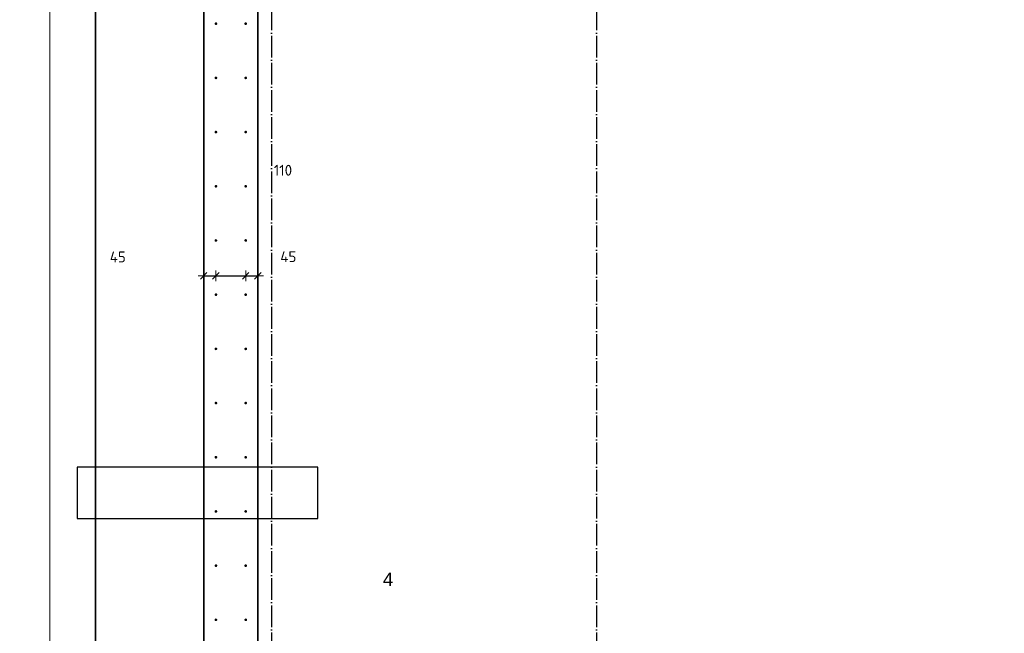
# Model space of a CAD drawing. Header units: millimetres. Extents: x -1001 to 124100, y -72947 to 40304.
# Tile 82 of 104: x 79071 to 82705, y -30120 to -27855. Entities that reach past the tile are written whole.
import ezdxf

# ---------------------------------------------------------------- set-up
doc = ezdxf.new("R2010")
doc.units = ezdxf.units.MM
doc.header["$PDMODE"] = 65
doc.linetypes.add('______11', pattern=[100, 80, -10, 0, -10])
doc.linetypes.add('______5', pattern=[220, 160, -20, 20, -20])
for name, color, linetype, lineweight in [('Standard', 7, 'Continuous', 25), ('Арм.стержн. Выпуски', 180, 'Continuous', 35), ('Размерная линия_ общее', 7, 'Continuous', 13), ('Размерная линия_ общее_1', 7, 'Continuous', 13)]:
    doc.layers.add(name, color=color, linetype=linetype, lineweight=lineweight)
doc.layers.add('Осевая линия_ общее', color=7, linetype='______5', lineweight=13, true_color=0xa0a0a0)
doc.styles.add('ARIAL', font='ARIAL.TTF')
doc.styles.add('ISOCPEUR', font='ISOCPEUR')
doc.dimstyles.new('DIMSTYLE_11', dxfattribs={"dimtxt": 40, "dimasz": 40, "dimexe": 0, "dimexo": 0, "dimgap": 20, "dimtad": 2, "dimdec": 0, "dimrnd": 5, "dimzin": 12, "dimdsep": 46, "dimtxsty": 'ISOCPEUR', "dimblk1": 'ALL_ML_STRICH', "dimblk2": 'ALL_ML_STRICH', "dimsah": 1, "dimcen": 0, "dimclrd": 7, "dimclre": 256, "dimclrt": 7, "dimadec": 0, "dimazin": 0, "dimtfac": 1, "dimtdec": 0, "dimtix": 1, "dimtmove": 2, "dimatfit": 3, "dimfxl": 0, "dimtvp": 1.2, "dimtzin": 0, "dimlwd": 0, "dimlwe": -3, "dimarcsym": 0})
doc.dimstyles.new('DIMSTYLE_20', dxfattribs={"dimtxt": 44, "dimasz": 50, "dimexe": 0, "dimexo": 0, "dimgap": 22, "dimtad": 2, "dimdec": 0, "dimrnd": 1, "dimzin": 12, "dimdsep": 46, "dimtxsty": 'ISOCPEUR', "dimblk1": 'ALL_ML_STRICH', "dimblk2": 'ALL_ML_STRICH', "dimsah": 1, "dimcen": 0, "dimclrd": 7, "dimclre": 256, "dimclrt": 7, "dimadec": 0, "dimazin": 0, "dimtfac": 1, "dimtdec": 0, "dimtix": 1, "dimtmove": 2, "dimatfit": 3, "dimfxl": 0, "dimtzin": 0, "dimlwd": 0, "dimlwe": -3, "dimarcsym": 0})

# ---------------------------------------------------------------- blocks, each defined once
blk = doc.blocks.new('ALL_ML_STRICH')
at = {"color": 0, "linetype": 'ByBlock', "lineweight": -2}
for p, q in [((-1, 0), (0.5, 0)), ((-0.3, -0.3), (0.3, 0.3)), ((0, -0.5), (0, 0.5))]:
    blk.add_line(p, q, dxfattribs=at)
blk = doc.blocks.new('*D144')
at = {"layer": 'DEFPOINTS', "color": 7, "linetype": 'Continuous', "lineweight": 13, "transparency": 33554687}
for p in [(79795, -28713.3), (79750, -28800.5), (79750, -28828.9)]:
    blk.add_point(p, dxfattribs=at)
at = {"layer": 'Размерная линия_ общее_1', "color": 253, "linetype": 'Continuous', "lineweight": -2, "true_color": 0xa0a0a0, "transparency": 33554687}
for p, q in [((79750, -28800.5), (79750, -28800.5)), ((79795, -28800.5), (79795, -28800.5))]:
    blk.add_line(p, q, dxfattribs=at)
at = {"layer": 'Размерная линия_ общее_1', "color": 7, "linetype": 'Continuous', "lineweight": -2, "transparency": 33554687}
blk.add_line((79750, -28800.5), (79795, -28800.5), dxfattribs=at)
at = {"layer": 'Размерная линия_ общее_1', "color": 7, "linetype": 'Continuous', "lineweight": 13, "transparency": 33554687, "xscale": 40, "yscale": 40, "zscale": 40, "rotation": 180}
blk.add_blockref('ALL_ML_STRICH', (79750, -28800.5), dxfattribs=at)
at = {"layer": 'Размерная линия_ общее_1', "color": 7, "linetype": 'Continuous', "lineweight": 13, "transparency": 33554687, "xscale": 40, "yscale": 40, "zscale": 40}
blk.add_blockref('ALL_ML_STRICH', (79795, -28800.5), dxfattribs=at)
at = {"layer": 'Размерная линия_ общее_1', "color": 7, "linetype": 'Continuous', "lineweight": 13, "transparency": 33554687, "insert": (79432.9, -28730.7), "char_height": 40, "width": 80, "attachment_point": 5, "style": 'ISOCPEUR'}
blk.add_mtext('\\A1;{45}', dxfattribs=at)
blk = doc.blocks.new('*D145')
at = {"layer": 'DEFPOINTS', "color": 7, "linetype": 'Continuous', "lineweight": 13, "transparency": 33554687}
for p in [(79795, -28713.3), (79905, -28713.3), (79795, -28800.5)]:
    blk.add_point(p, dxfattribs=at)
at = {"layer": 'Размерная линия_ общее_1', "color": 253, "linetype": 'Continuous', "lineweight": -2, "true_color": 0xa0a0a0, "transparency": 33554687}
for p, q in [((79795, -28800.5), (79795, -28800.5)), ((79905, -28800.5), (79905, -28800.5))]:
    blk.add_line(p, q, dxfattribs=at)
at = {"layer": 'Размерная линия_ общее_1', "color": 7, "linetype": 'Continuous', "lineweight": -2, "transparency": 33554687}
blk.add_line((79795, -28800.5), (79905, -28800.5), dxfattribs=at)
at = {"layer": 'Размерная линия_ общее_1', "color": 7, "linetype": 'Continuous', "lineweight": 13, "transparency": 33554687, "xscale": 40, "yscale": 40, "zscale": 40, "rotation": 180}
blk.add_blockref('ALL_ML_STRICH', (79795, -28800.5), dxfattribs=at)
at = {"layer": 'Размерная линия_ общее_1', "color": 7, "linetype": 'Continuous', "lineweight": 13, "transparency": 33554687, "xscale": 40, "yscale": 40, "zscale": 40}
blk.add_blockref('ALL_ML_STRICH', (79905, -28800.5), dxfattribs=at)
at = {"layer": 'Размерная линия_ общее_1', "color": 7, "linetype": 'Continuous', "lineweight": 13, "transparency": 33554687, "insert": (80042.5, -28410.8), "char_height": 40, "width": 120, "attachment_point": 5, "style": 'ISOCPEUR'}
blk.add_mtext('\\A1;{110}', dxfattribs=at)
blk = doc.blocks.new('*D146')
at = {"layer": 'DEFPOINTS', "color": 7, "linetype": 'Continuous', "lineweight": 13, "transparency": 33554687}
for p in [(79905, -28713.3), (79905, -28800.5), (79950, -28838.9)]:
    blk.add_point(p, dxfattribs=at)
at = {"layer": 'Размерная линия_ общее_1', "color": 253, "linetype": 'Continuous', "lineweight": -2, "true_color": 0xa0a0a0, "transparency": 33554687}
for p, q in [((79905, -28800.5), (79905, -28800.5)), ((79950, -28800.5), (79950, -28800.5))]:
    blk.add_line(p, q, dxfattribs=at)
at = {"layer": 'Размерная линия_ общее_1', "color": 7, "linetype": 'Continuous', "lineweight": -2, "transparency": 33554687}
blk.add_line((79905, -28800.5), (79950, -28800.5), dxfattribs=at)
at = {"layer": 'Размерная линия_ общее_1', "color": 7, "linetype": 'Continuous', "lineweight": 13, "transparency": 33554687, "xscale": 40, "yscale": 40, "zscale": 40, "rotation": 180}
blk.add_blockref('ALL_ML_STRICH', (79905, -28800.5), dxfattribs=at)
at = {"layer": 'Размерная линия_ общее_1', "color": 7, "linetype": 'Continuous', "lineweight": 13, "transparency": 33554687, "xscale": 40, "yscale": 40, "zscale": 40}
blk.add_blockref('ALL_ML_STRICH', (79950, -28800.5), dxfattribs=at)
at = {"layer": 'Размерная линия_ общее_1', "color": 7, "linetype": 'Continuous', "lineweight": 13, "transparency": 33554687, "insert": (80062.2, -28730), "char_height": 40, "width": 80, "attachment_point": 5, "style": 'ISOCPEUR'}
blk.add_mtext('\\A1;{45}', dxfattribs=at)
blk = doc.blocks.new('*D286')
at = {"layer": 'DEFPOINTS', "color": 7, "linetype": 'Continuous', "lineweight": 13, "transparency": 33554687}
for p in [(79795, -27270), (78426.9, -30870), (79795, -30870)]:
    blk.add_point(p, dxfattribs=at)
at = {"layer": 'Размерная линия_ общее', "color": 253, "linetype": 'Continuous', "lineweight": -2, "true_color": 0xa0a0a0, "transparency": 33554687}
for p, q in [((79695, -27270), (78426.9, -27270)), ((79695, -30870), (78426.9, -30870))]:
    blk.add_line(p, q, dxfattribs=at)
at = {"layer": 'Размерная линия_ общее', "color": 7, "linetype": 'Continuous', "lineweight": -2, "transparency": 33554687}
blk.add_line((78426.9, -30870), (78426.9, -27270), dxfattribs=at)
at = {"layer": 'Размерная линия_ общее', "color": 7, "linetype": 'Continuous', "lineweight": 13, "transparency": 33554687, "xscale": 50, "yscale": 50, "zscale": 50}
for p, rotation in [((78426.9, -27270), 90), ((78426.9, -30870), 270)]:
    blk.add_blockref('ALL_ML_STRICH', p, dxfattribs=dict(at, rotation=rotation))
at = {"layer": 'Размерная линия_ общее', "color": 7, "linetype": 'Continuous', "lineweight": 13, "transparency": 33554687, "insert": (78332.9, -29232.8), "char_height": 44, "width": 2.2, "attachment_point": 1, "rotation": 90, "line_spacing_factor": 0.60241, "style": 'ISOCPEUR'}
blk.add_mtext('18х200=3600', dxfattribs=at)

msp = doc.modelspace()

# ---------------------------------------------------------------- hatches: boundary and pattern name
at = {"layer": 'Арм.стержн. Выпуски', "linetype": 'Continuous', "lineweight": 35, "transparency": 33554687}
for points in [[(79800, -27870), (79799.6, -27868.1), (79798.5, -27866.5), (79796.9, -27865.4), (79795, -27865), (79793.1, -27865.4), (79791.5, -27866.5), (79790.4, -27868.1), (79790, -27870), (79790.4, -27871.9), (79791.5, -27873.5), (79793.1, -27874.6), (79795, -27875), (79796.9, -27874.6), (79798.5, -27873.5), (79799.6, -27871.9)], [(79910, -27870), (79909.6, -27868.1), (79908.5, -27866.5), (79906.9, -27865.4), (79905, -27865), (79903.1, -27865.4), (79901.5, -27866.5), (79900.4, -27868.1), (79900, -27870), (79900.4, -27871.9), (79901.5, -27873.5), (79903.1, -27874.6), (79905, -27875), (79906.9, -27874.6), (79908.5, -27873.5), (79909.6, -27871.9)], [(79800, -28070), (79799.6, -28068.1), (79798.5, -28066.5), (79796.9, -28065.4), (79795, -28065), (79793.1, -28065.4), (79791.5, -28066.5), (79790.4, -28068.1), (79790, -28070), (79790.4, -28071.9), (79791.5, -28073.5), (79793.1, -28074.6), (79795, -28075), (79796.9, -28074.6), (79798.5, -28073.5), (79799.6, -28071.9)], [(79910, -28070), (79909.6, -28068.1), (79908.5, -28066.5), (79906.9, -28065.4), (79905, -28065), (79903.1, -28065.4), (79901.5, -28066.5), (79900.4, -28068.1), (79900, -28070), (79900.4, -28071.9), (79901.5, -28073.5), (79903.1, -28074.6), (79905, -28075), (79906.9, -28074.6), (79908.5, -28073.5), (79909.6, -28071.9)], [(79800, -28270), (79799.6, -28268.1), (79798.5, -28266.5), (79796.9, -28265.4), (79795, -28265), (79793.1, -28265.4), (79791.5, -28266.5), (79790.4, -28268.1), (79790, -28270), (79790.4, -28271.9), (79791.5, -28273.5), (79793.1, -28274.6), (79795, -28275), (79796.9, -28274.6), (79798.5, -28273.5), (79799.6, -28271.9)], [(79800, -28270), (79799.6, -28268.1), (79798.5, -28266.5), (79796.9, -28265.4), (79795, -28265), (79793.1, -28265.4), (79791.5, -28266.5), (79790.4, -28268.1), (79790, -28270), (79790.4, -28271.9), (79791.5, -28273.5), (79793.1, -28274.6), (79795, -28275), (79796.9, -28274.6), (79798.5, -28273.5), (79799.6, -28271.9)], [(79910, -28270), (79909.6, -28268.1), (79908.5, -28266.5), (79906.9, -28265.4), (79905, -28265), (79903.1, -28265.4), (79901.5, -28266.5), (79900.4, -28268.1), (79900, -28270), (79900.4, -28271.9), (79901.5, -28273.5), (79903.1, -28274.6), (79905, -28275), (79906.9, -28274.6), (79908.5, -28273.5), (79909.6, -28271.9)], [(79910, -28270), (79909.6, -28268.1), (79908.5, -28266.5), (79906.9, -28265.4), (79905, -28265), (79903.1, -28265.4), (79901.5, -28266.5), (79900.4, -28268.1), (79900, -28270), (79900.4, -28271.9), (79901.5, -28273.5), (79903.1, -28274.6), (79905, -28275), (79906.9, -28274.6), (79908.5, -28273.5), (79909.6, -28271.9)], [(79800, -28470), (79799.6, -28468.1), (79798.5, -28466.5), (79796.9, -28465.4), (79795, -28465), (79793.1, -28465.4), (79791.5, -28466.5), (79790.4, -28468.1), (79790, -28470), (79790.4, -28471.9), (79791.5, -28473.5), (79793.1, -28474.6), (79795, -28475), (79796.9, -28474.6), (79798.5, -28473.5), (79799.6, -28471.9)], [(79910, -28470), (79909.6, -28468.1), (79908.5, -28466.5), (79906.9, -28465.4), (79905, -28465), (79903.1, -28465.4), (79901.5, -28466.5), (79900.4, -28468.1), (79900, -28470), (79900.4, -28471.9), (79901.5, -28473.5), (79903.1, -28474.6), (79905, -28475), (79906.9, -28474.6), (79908.5, -28473.5), (79909.6, -28471.9)], [(79800, -28670), (79799.6, -28668.1), (79798.5, -28666.5), (79796.9, -28665.4), (79795, -28665), (79793.1, -28665.4), (79791.5, -28666.5), (79790.4, -28668.1), (79790, -28670), (79790.4, -28671.9), (79791.5, -28673.5), (79793.1, -28674.6), (79795, -28675), (79796.9, -28674.6), (79798.5, -28673.5), (79799.6, -28671.9)], [(79910, -28670), (79909.6, -28668.1), (79908.5, -28666.5), (79906.9, -28665.4), (79905, -28665), (79903.1, -28665.4), (79901.5, -28666.5), (79900.4, -28668.1), (79900, -28670), (79900.4, -28671.9), (79901.5, -28673.5), (79903.1, -28674.6), (79905, -28675), (79906.9, -28674.6), (79908.5, -28673.5), (79909.6, -28671.9)], [(79800, -28870), (79799.6, -28868.1), (79798.5, -28866.5), (79796.9, -28865.4), (79795, -28865), (79793.1, -28865.4), (79791.5, -28866.5), (79790.4, -28868.1), (79790, -28870), (79790.4, -28871.9), (79791.5, -28873.5), (79793.1, -28874.6), (79795, -28875), (79796.9, -28874.6), (79798.5, -28873.5), (79799.6, -28871.9)], [(79910, -28870), (79909.6, -28868.1), (79908.5, -28866.5), (79906.9, -28865.4), (79905, -28865), (79903.1, -28865.4), (79901.5, -28866.5), (79900.4, -28868.1), (79900, -28870), (79900.4, -28871.9), (79901.5, -28873.5), (79903.1, -28874.6), (79905, -28875), (79906.9, -28874.6), (79908.5, -28873.5), (79909.6, -28871.9)], [(79800, -29070), (79799.6, -29068.1), (79798.5, -29066.5), (79796.9, -29065.4), (79795, -29065), (79793.1, -29065.4), (79791.5, -29066.5), (79790.4, -29068.1), (79790, -29070), (79790.4, -29071.9), (79791.5, -29073.5), (79793.1, -29074.6), (79795, -29075), (79796.9, -29074.6), (79798.5, -29073.5), (79799.6, -29071.9)], [(79910, -29070), (79909.6, -29068.1), (79908.5, -29066.5), (79906.9, -29065.4), (79905, -29065), (79903.1, -29065.4), (79901.5, -29066.5), (79900.4, -29068.1), (79900, -29070), (79900.4, -29071.9), (79901.5, -29073.5), (79903.1, -29074.6), (79905, -29075), (79906.9, -29074.6), (79908.5, -29073.5), (79909.6, -29071.9)], [(79800, -29270), (79799.6, -29268.1), (79798.5, -29266.5), (79796.9, -29265.4), (79795, -29265), (79793.1, -29265.4), (79791.5, -29266.5), (79790.4, -29268.1), (79790, -29270), (79790.4, -29271.9), (79791.5, -29273.5), (79793.1, -29274.6), (79795, -29275), (79796.9, -29274.6), (79798.5, -29273.5), (79799.6, -29271.9)], [(79910, -29270), (79909.6, -29268.1), (79908.5, -29266.5), (79906.9, -29265.4), (79905, -29265), (79903.1, -29265.4), (79901.5, -29266.5), (79900.4, -29268.1), (79900, -29270), (79900.4, -29271.9), (79901.5, -29273.5), (79903.1, -29274.6), (79905, -29275), (79906.9, -29274.6), (79908.5, -29273.5), (79909.6, -29271.9)], [(79800, -29470), (79799.6, -29468.1), (79798.5, -29466.5), (79796.9, -29465.4), (79795, -29465), (79793.1, -29465.4), (79791.5, -29466.5), (79790.4, -29468.1), (79790, -29470), (79790.4, -29471.9), (79791.5, -29473.5), (79793.1, -29474.6), (79795, -29475), (79796.9, -29474.6), (79798.5, -29473.5), (79799.6, -29471.9)], [(79910, -29470), (79909.6, -29468.1), (79908.5, -29466.5), (79906.9, -29465.4), (79905, -29465), (79903.1, -29465.4), (79901.5, -29466.5), (79900.4, -29468.1), (79900, -29470), (79900.4, -29471.9), (79901.5, -29473.5), (79903.1, -29474.6), (79905, -29475), (79906.9, -29474.6), (79908.5, -29473.5), (79909.6, -29471.9)], [(79800, -29670), (79799.6, -29668.1), (79798.5, -29666.5), (79796.9, -29665.4), (79795, -29665), (79793.1, -29665.4), (79791.5, -29666.5), (79790.4, -29668.1), (79790, -29670), (79790.4, -29671.9), (79791.5, -29673.5), (79793.1, -29674.6), (79795, -29675), (79796.9, -29674.6), (79798.5, -29673.5), (79799.6, -29671.9)], [(79910, -29670), (79909.6, -29668.1), (79908.5, -29666.5), (79906.9, -29665.4), (79905, -29665), (79903.1, -29665.4), (79901.5, -29666.5), (79900.4, -29668.1), (79900, -29670), (79900.4, -29671.9), (79901.5, -29673.5), (79903.1, -29674.6), (79905, -29675), (79906.9, -29674.6), (79908.5, -29673.5), (79909.6, -29671.9)], [(79800, -29870), (79799.6, -29868.1), (79798.5, -29866.5), (79796.9, -29865.4), (79795, -29865), (79793.1, -29865.4), (79791.5, -29866.5), (79790.4, -29868.1), (79790, -29870), (79790.4, -29871.9), (79791.5, -29873.5), (79793.1, -29874.6), (79795, -29875), (79796.9, -29874.6), (79798.5, -29873.5), (79799.6, -29871.9)], [(79910, -29870), (79909.6, -29868.1), (79908.5, -29866.5), (79906.9, -29865.4), (79905, -29865), (79903.1, -29865.4), (79901.5, -29866.5), (79900.4, -29868.1), (79900, -29870), (79900.4, -29871.9), (79901.5, -29873.5), (79903.1, -29874.6), (79905, -29875), (79906.9, -29874.6), (79908.5, -29873.5), (79909.6, -29871.9)], [(79800, -30070), (79799.6, -30068.1), (79798.5, -30066.5), (79796.9, -30065.4), (79795, -30065), (79793.1, -30065.4), (79791.5, -30066.5), (79790.4, -30068.1), (79790, -30070), (79790.4, -30071.9), (79791.5, -30073.5), (79793.1, -30074.6), (79795, -30075), (79796.9, -30074.6), (79798.5, -30073.5), (79799.6, -30071.9)], [(79910, -30070), (79909.6, -30068.1), (79908.5, -30066.5), (79906.9, -30065.4), (79905, -30065), (79903.1, -30065.4), (79901.5, -30066.5), (79900.4, -30068.1), (79900, -30070), (79900.4, -30071.9), (79901.5, -30073.5), (79903.1, -30074.6), (79905, -30075), (79906.9, -30074.6), (79908.5, -30073.5), (79909.6, -30071.9)]]:
    msp.add_hatch(color=4, dxfattribs=at).paths.add_polyline_path(points)

# ---------------------------------------------------------------- linework, layer by layer
at = {"color": 7, "linetype": 'Continuous', "lineweight": 35, "transparency": 33554687}
for p, q in [((79750, -30980), (79750, -27060)), ((79950, -27260), (79950, -30980))]:
    msp.add_line(p, q, dxfattribs=at)
at = {"color": 52, "linetype": 'Continuous', "lineweight": -3, "transparency": 33554687}
for p, q in [((79282.6, -29506.6), (79282.6, -29695.7)), ((80170.8, -29506.6), (79282.6, -29506.6)), ((79282.6, -29506.6), (79282.6, -29695.7)), ((80170.8, -29506.6), (79282.6, -29506.6)), ((80170.8, -29695.7), (80170.8, -29506.6)), ((80170.8, -29695.7), (80170.8, -29506.6)), ((79282.6, -29695.7), (80170.8, -29695.7)), ((79282.6, -29695.7), (80170.8, -29695.7))]:
    msp.add_line(p, q, dxfattribs=at)
at = {"layer": 'Standard', "color": 52, "linetype": 'Continuous', "lineweight": 13, "transparency": 33554687}
msp.add_line((79282.6, -29695.7), (80170.8, -29695.7), dxfattribs=at)
at = {"layer": 'Standard', "color": 7, "linetype": 'Continuous', "lineweight": 13, "transparency": 33554687}
msp.add_lwpolyline([(79182.6, -70750), (105457, -70750), (105457, -23310), (79182.6, -23310), (79182.6, -70750)], dxfattribs=at)
at = {"layer": 'Осевая линия_ общее', "color": 253, "linetype": '______11', "lineweight": -3, "true_color": 0xa0a0a0, "transparency": 33554687}
for p, q in [((80000, -23410), (80000, -72827.9)), ((81200, -23410), (81200, -72827.9))]:
    msp.add_line(p, q, dxfattribs=at)
at = {"layer": 'Размерная линия_ общее', "color": 7, "linetype": 'Continuous', "lineweight": 35, "transparency": 33554687}
msp.add_line((79350, -31580), (79350, -26660), dxfattribs=at)

# ---------------------------------------------------------------- texts
at = {"layer": 'Standard', "color": 7, "linetype": 'Continuous', "lineweight": 13, "transparency": 33554687, "insert": (80410.8, -29895.7), "char_height": 50, "width": 63.924, "attachment_point": 1, "style": 'ARIAL'}
msp.add_mtext('\\W0.99;4', dxfattribs=at)

# ---------------------------------------------------------------- dimensions: what is measured, and where the dimension line sits
at = {"layer": 'Размерная линия_ общее', "color": 7, "linetype": 'Continuous', "lineweight": 13, "transparency": 33554687}
dim = msp.add_linear_dim(base=(78426.9, -27270), p1=(79695, -30870), p2=(79695, -27270), angle=90, text='18х200=3600', dimstyle='DIMSTYLE_20', override={"dimpost": '<>', "dimclrd": 7, "dimclre": 253, "dimclrt": 7, "dimlwd": 0, "dimlwe": 65533}, dxfattribs=at)
dim.commit()
dim.dimension.update_dxf_attribs({"geometry": '*D286', "text_midpoint": (78404.9, -29070), "dimtype": 160})
at = {"layer": 'Размерная линия_ общее_1', "color": 7, "linetype": 'Continuous', "lineweight": 13, "transparency": 33554687}
for base, p1, p2, picture, middle in [((79905, -28800.5), (79795, -28800.5), (79905, -28800.5), '*D145', (80042.5, -28410.8)), ((79795, -28800.5), (79750, -28800.5), (79795, -28800.5), '*D144', (79432.9, -28730.7)), ((79950, -28800.5), (79905, -28800.5), (79950, -28800.5), '*D146', (80062.2, -28730))]:
    dim = msp.add_linear_dim(base=base, p1=p1, p2=p2, dimstyle='DIMSTYLE_11', override={"dimpost": '<>', "dimclrd": 7, "dimclre": 253, "dimclrt": 7, "dimlwd": 0, "dimlwe": 65533}, dxfattribs=at)
    dim.commit()
    dim.dimension.update_dxf_attribs({"geometry": picture, "text_midpoint": middle, "dimtype": 160})

doc.saveas('drawing.dxf')
